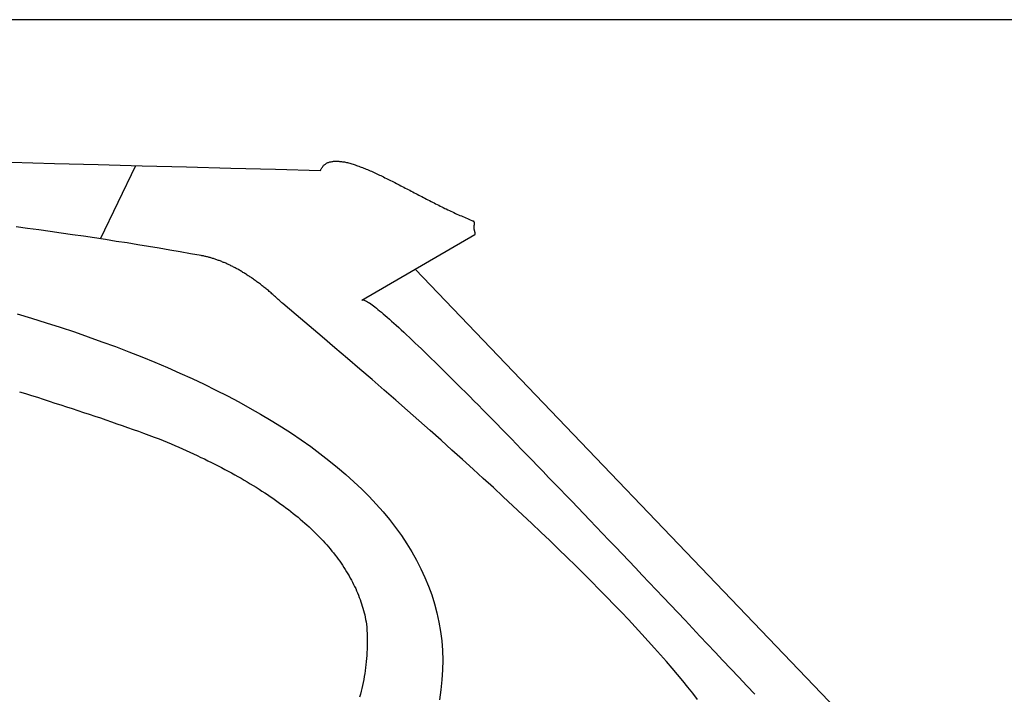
# Model space of a CAD drawing. Extents: x 1073 to 6773, y 6341 to 11366.
# Tile 57 of 58: x 5061 to 5666, y 10951 to 11366. Entities that reach past the tile are written whole.
import ezdxf

# ---------------------------------------------------------------- set-up
doc = ezdxf.new("R2010")
doc.units = 0
doc.layers.get('0').update_dxf_attribs({"linetype": 'CONTINUOUS'})
doc.layers.add('CAR', color=10, linetype='CONTINUOUS')

msp = doc.modelspace()

# ---------------------------------------------------------------- linework, layer by layer
msp.add_line((5822.78, 11365.9), (2672.77, 11365.9))
at = {"layer": 'CAR'}
for p, q in [((5110.43, 11231.15), (5132.03, 11276.23)), ((5340.4, 11233.55), (5271.02, 11193.17)), ((5303.94, 11212.33), (5573.25, 10931.05))]:
    msp.add_line(p, q, dxfattribs=at)
for points in [[(5055.4, 11278.2, 0), (5082.12, 11277.5, 0), (5109, 11276.8, 0), (5136.02, 11276.1, 0), (5163.2, 11275.4, 0), (5190.53, 11274.7, 0), (5218.02, 11274, 0), (5245.65, 11273.2, 0)], [(5245.65, 11273.2, 0), (5245.85, 11273.7, 0), (5246.06, 11274.1, 0), (5246.29, 11274.5, 0), (5246.53, 11274.9, 0), (5246.79, 11275.3, 0), (5247.05, 11275.6, 0), (5247.34, 11276, 0), (5247.64, 11276.3, 0), (5247.95, 11276.6, 0), (5248.27, 11276.8, 0), (5248.61, 11277.1, 0), (5248.96, 11277.3, 0), (5249.32, 11277.6, 0), (5249.7, 11277.8, 0), (5250.09, 11278, 0), (5250.49, 11278.1, 0), (5250.91, 11278.3, 0), (5251.34, 11278.4, 0), (5251.78, 11278.5, 0), (5252.23, 11278.6, 0), (5252.69, 11278.7, 0), (5253.17, 11278.8, 0), (5253.66, 11278.9, 0), (5254.15, 11278.9, 0), (5254.66, 11278.9, 0), (5255.19, 11278.9, 0), (5255.72, 11278.9, 0), (5256.26, 11278.9, 0), (5256.82, 11278.9, 0), (5257.38, 11278.8, 0), (5257.96, 11278.8, 0), (5258.54, 11278.7, 0), (5259.14, 11278.6, 0), (5259.74, 11278.5, 0), (5260.36, 11278.4, 0), (5260.98, 11278.3, 0), (5261.62, 11278.1, 0), (5262.26, 11278, 0), (5262.92, 11277.8, 0), (5263.58, 11277.6, 0), (5264.25, 11277.4, 0), (5264.93, 11277.2, 0), (5265.62, 11277, 0), (5266.32, 11276.8, 0), (5267.02, 11276.6, 0), (5267.74, 11276.3, 0), (5268.46, 11276.1, 0), (5269.19, 11275.8, 0), (5269.93, 11275.5, 0), (5270.68, 11275.2, 0), (5271.43, 11275, 0), (5272.19, 11274.7, 0), (5272.96, 11274.3, 0), (5273.73, 11274, 0), (5274.51, 11273.7, 0), (5275.3, 11273.4, 0), (5276.1, 11273, 0), (5276.9, 11272.7, 0), (5277.71, 11272.3, 0), (5278.52, 11271.9, 0), (5279.34, 11271.6, 0), (5280.17, 11271.2, 0), (5281, 11270.8, 0), (5281.84, 11270.4, 0), (5282.68, 11270, 0), (5283.53, 11269.6, 0), (5284.38, 11269.2, 0), (5285.24, 11268.7, 0), (5286.11, 11268.3, 0), (5286.98, 11267.9, 0), (5287.85, 11267.5, 0), (5288.73, 11267, 0), (5289.61, 11266.6, 0), (5290.49, 11266.1, 0), (5291.38, 11265.7, 0), (5292.27, 11265.2, 0), (5293.17, 11264.8, 0), (5294.07, 11264.3, 0), (5294.98, 11263.8, 0), (5295.88, 11263.4, 0), (5296.79, 11262.9, 0), (5297.71, 11262.4, 0), (5298.62, 11261.9, 0), (5299.54, 11261.5, 0), (5300.46, 11261, 0), (5301.39, 11260.5, 0), (5302.31, 11260, 0), (5303.24, 11259.5, 0), (5304.17, 11259, 0), (5305.1, 11258.6, 0), (5306.03, 11258.1, 0), (5306.97, 11257.6, 0), (5307.91, 11257.1, 0), (5308.84, 11256.6, 0), (5309.78, 11256.1, 0), (5310.72, 11255.6, 0), (5311.66, 11255.1, 0), (5312.6, 11254.7, 0), (5313.54, 11254.2, 0), (5314.48, 11253.7, 0), (5315.42, 11253.2, 0), (5316.36, 11252.7, 0), (5317.31, 11252.3, 0), (5318.25, 11251.8, 0), (5319.19, 11251.3, 0), (5320.13, 11250.9, 0), (5321.07, 11250.4, 0), (5322, 11249.9, 0), (5322.94, 11249.5, 0), (5323.88, 11249, 0), (5324.81, 11248.6, 0), (5325.74, 11248.1, 0), (5326.68, 11247.7, 0), (5327.61, 11247.3, 0), (5328.53, 11246.8, 0), (5329.46, 11246.4, 0), (5330.38, 11246, 0), (5331.3, 11245.6, 0), (5332.22, 11245.2, 0), (5333.14, 11244.8, 0), (5334.05, 11244.4, 0), (5334.96, 11244, 0), (5335.87, 11243.6, 0), (5336.77, 11243.2, 0), (5337.67, 11242.8, 0), (5338.57, 11242.5, 0), (5339.46, 11242.1, 0)], [(5172.19, 11220.9, 0), (5165.81, 11222, 0), (5159.39, 11223.1, 0), (5152.94, 11224.2, 0), (5146.44, 11225.4, 0), (5139.91, 11226.4, 0), (5133.34, 11227.5, 0), (5126.73, 11228.6, 0), (5120.09, 11229.6, 0), (5113.4, 11230.7, 0), (5106.68, 11231.7, 0), (5099.92, 11232.7, 0), (5093.12, 11233.7, 0), (5086.28, 11234.7, 0), (5079.4, 11235.7, 0), (5072.49, 11236.7, 0), (5065.53, 11237.6, 0), (5058.54, 11238.6, 0)], [(5340.4, 11233.6, 0), (5340.43, 11233.6, 0), (5340.47, 11233.6, 0), (5340.51, 11233.7, 0), (5340.54, 11233.7, 0), (5340.57, 11233.8, 0), (5340.59, 11233.8, 0), (5340.62, 11233.9, 0), (5340.64, 11233.9, 0), (5340.66, 11233.9, 0), (5340.68, 11234, 0), (5340.69, 11234, 0), (5340.7, 11234.1, 0), (5340.71, 11234.1, 0), (5340.72, 11234.2, 0), (5340.73, 11234.2, 0), (5340.74, 11234.3, 0), (5340.74, 11234.3, 0), (5340.74, 11234.3, 0), (5340.75, 11234.4, 0), (5340.75, 11234.4, 0), (5340.74, 11234.5, 0), (5340.74, 11234.5, 0), (5340.74, 11234.6, 0), (5340.73, 11234.6, 0), (5340.73, 11234.7, 0), (5340.72, 11234.7, 0), (5340.71, 11234.8, 0), (5340.7, 11234.8, 0), (5340.69, 11234.9, 0), (5340.68, 11234.9, 0), (5340.67, 11235, 0), (5340.66, 11235, 0), (5340.64, 11235.1, 0), (5340.63, 11235.1, 0), (5340.62, 11235.2, 0), (5340.6, 11235.2, 0), (5340.59, 11235.3, 0), (5340.57, 11235.3, 0), (5340.56, 11235.4, 0), (5340.54, 11235.5, 0), (5340.53, 11235.5, 0), (5340.51, 11235.6, 0), (5340.49, 11235.6, 0), (5340.48, 11235.7, 0), (5340.46, 11235.7, 0), (5340.44, 11235.8, 0), (5340.43, 11235.8, 0), (5340.41, 11235.9, 0), (5340.4, 11235.9, 0), (5340.38, 11236, 0), (5340.36, 11236.1, 0), (5340.35, 11236.1, 0), (5340.33, 11236.2, 0), (5340.32, 11236.2, 0), (5340.3, 11236.3, 0), (5340.29, 11236.4, 0), (5340.27, 11236.4, 0), (5340.26, 11236.5, 0), (5340.24, 11236.5, 0), (5340.23, 11236.6, 0), (5340.22, 11236.7, 0), (5340.2, 11236.7, 0), (5340.19, 11236.8, 0), (5340.18, 11236.8, 0), (5340.17, 11236.9, 0), (5340.16, 11237, 0), (5340.15, 11237, 0), (5340.14, 11237.1, 0), (5340.13, 11237.1, 0), (5340.12, 11237.2, 0), (5340.11, 11237.3, 0), (5340.1, 11237.3, 0), (5340.1, 11237.4, 0), (5340.09, 11237.5, 0), (5340.08, 11237.5, 0), (5340.08, 11237.6, 0), (5340.07, 11237.6, 0), (5340.07, 11237.7, 0), (5340.06, 11237.8, 0), (5340.06, 11237.8, 0), (5340.06, 11237.9, 0), (5340.06, 11238, 0), (5340.06, 11238, 0), (5340.06, 11238.1, 0), (5340.06, 11238.2, 0), (5340.06, 11238.2, 0), (5340.06, 11238.3, 0), (5340.06, 11238.4, 0), (5340.06, 11238.4, 0), (5340.06, 11238.5, 0), (5340.06, 11238.5, 0), (5340.07, 11238.6, 0), (5340.07, 11238.7, 0), (5340.08, 11238.7, 0), (5340.08, 11238.8, 0), (5340.09, 11238.9, 0), (5340.09, 11238.9, 0), (5340.1, 11239, 0), (5340.1, 11239.1, 0), (5340.11, 11239.1, 0), (5340.12, 11239.2, 0), (5340.12, 11239.3, 0), (5340.13, 11239.3, 0), (5340.14, 11239.4, 0), (5340.14, 11239.4, 0), (5340.15, 11239.5, 0), (5340.16, 11239.6, 0), (5340.17, 11239.6, 0), (5340.18, 11239.7, 0), (5340.18, 11239.8, 0), (5340.19, 11239.8, 0), (5340.2, 11239.9, 0), (5340.21, 11239.9, 0), (5340.21, 11240, 0), (5340.22, 11240.1, 0), (5340.23, 11240.1, 0), (5340.23, 11240.2, 0), (5340.24, 11240.2, 0), (5340.25, 11240.3, 0), (5340.25, 11240.4, 0), (5340.26, 11240.4, 0), (5340.26, 11240.5, 0), (5340.26, 11240.5, 0), (5340.27, 11240.6, 0), (5340.27, 11240.7, 0), (5340.27, 11240.7, 0), (5340.27, 11240.8, 0), (5340.27, 11240.8, 0), (5340.27, 11240.9, 0), (5340.27, 11240.9, 0), (5340.27, 11241, 0), (5340.26, 11241, 0), (5340.26, 11241.1, 0), (5340.25, 11241.1, 0), (5340.24, 11241.2, 0), (5340.23, 11241.2, 0), (5340.22, 11241.3, 0), (5340.21, 11241.3, 0), (5340.2, 11241.4, 0), (5340.18, 11241.4, 0), (5340.16, 11241.5, 0), (5340.14, 11241.5, 0), (5340.12, 11241.6, 0), (5340.1, 11241.6, 0), (5340.07, 11241.6, 0), (5340.05, 11241.7, 0), (5340.02, 11241.7, 0), (5339.99, 11241.8, 0), (5339.95, 11241.8, 0), (5339.92, 11241.8, 0), (5339.88, 11241.9, 0), (5339.84, 11241.9, 0), (5339.79, 11241.9, 0), (5339.74, 11242, 0), (5339.69, 11242, 0), (5339.64, 11242, 0), (5339.58, 11242.1, 0), (5339.53, 11242.1, 0), (5339.46, 11242.1, 0)], [(5222.41, 11191.3, 0), (5221.85, 11191.9, 0), (5221.3, 11192.4, 0), (5220.74, 11192.9, 0), (5220.19, 11193.4, 0), (5219.64, 11193.9, 0), (5219.08, 11194.4, 0), (5218.53, 11194.9, 0), (5217.98, 11195.4, 0), (5217.43, 11195.9, 0), (5216.88, 11196.4, 0), (5216.33, 11196.9, 0), (5215.78, 11197.4, 0), (5215.23, 11197.9, 0), (5214.68, 11198.3, 0), (5214.14, 11198.8, 0), (5213.59, 11199.3, 0), (5213.04, 11199.7, 0), (5212.5, 11200.2, 0), (5211.95, 11200.6, 0), (5211.41, 11201, 0), (5210.86, 11201.5, 0), (5210.32, 11201.9, 0), (5209.78, 11202.3, 0), (5209.23, 11202.8, 0), (5208.69, 11203.2, 0), (5208.15, 11203.6, 0), (5207.61, 11204, 0), (5207.07, 11204.4, 0), (5206.53, 11204.8, 0), (5205.99, 11205.2, 0), (5205.45, 11205.6, 0), (5204.91, 11206, 0), (5204.38, 11206.3, 0), (5203.84, 11206.7, 0), (5203.3, 11207.1, 0), (5202.77, 11207.5, 0), (5202.23, 11207.8, 0), (5201.7, 11208.2, 0), (5201.17, 11208.5, 0), (5200.63, 11208.9, 0), (5200.1, 11209.2, 0), (5199.57, 11209.6, 0), (5199.04, 11209.9, 0), (5198.51, 11210.2, 0), (5197.98, 11210.5, 0), (5197.45, 11210.9, 0), (5196.92, 11211.2, 0), (5196.39, 11211.5, 0), (5195.86, 11211.8, 0), (5195.33, 11212.1, 0), (5194.81, 11212.4, 0), (5194.28, 11212.7, 0), (5193.75, 11213, 0), (5193.23, 11213.3, 0), (5192.7, 11213.5, 0), (5192.18, 11213.8, 0), (5191.66, 11214.1, 0), (5191.13, 11214.3, 0), (5190.61, 11214.6, 0), (5190.09, 11214.9, 0), (5189.57, 11215.1, 0), (5189.05, 11215.4, 0), (5188.53, 11215.6, 0), (5188.01, 11215.8, 0), (5187.49, 11216.1, 0), (5186.97, 11216.3, 0), (5186.45, 11216.5, 0), (5185.94, 11216.7, 0), (5185.42, 11216.9, 0), (5184.9, 11217.2, 0), (5184.39, 11217.4, 0), (5183.87, 11217.6, 0), (5183.36, 11217.8, 0), (5182.85, 11217.9, 0), (5182.33, 11218.1, 0), (5181.82, 11218.3, 0), (5181.31, 11218.5, 0), (5180.8, 11218.7, 0), (5180.29, 11218.8, 0), (5179.78, 11219, 0), (5179.27, 11219.1, 0), (5178.76, 11219.3, 0), (5178.25, 11219.4, 0), (5177.74, 11219.6, 0), (5177.23, 11219.7, 0), (5176.73, 11219.9, 0), (5176.22, 11220, 0), (5175.72, 11220.1, 0), (5175.21, 11220.2, 0), (5174.71, 11220.3, 0), (5174.2, 11220.5, 0), (5173.7, 11220.6, 0), (5173.2, 11220.7, 0), (5172.69, 11220.8, 0), (5172.19, 11220.9, 0)], [(5477.27, 10948, 0), (5474.39, 10951.7, 0), (5471.38, 10955.5, 0), (5468.26, 10959.3, 0), (5465.03, 10963.2, 0), (5461.67, 10967.2, 0), (5458.19, 10971.2, 0), (5454.6, 10975.3, 0), (5450.89, 10979.5, 0), (5447.06, 10983.8, 0), (5443.12, 10988.1, 0), (5439.05, 10992.5, 0), (5434.87, 10997, 0), (5430.57, 11001.5, 0), (5426.15, 11006.1, 0), (5421.61, 11010.8, 0), (5416.96, 11015.5, 0), (5412.19, 11020.4, 0), (5407.29, 11025.3, 0), (5402.29, 11030.2, 0), (5397.16, 11035.3, 0), (5391.91, 11040.4, 0), (5386.55, 11045.6, 0), (5381.07, 11050.8, 0), (5375.47, 11056.2, 0), (5369.75, 11061.5, 0), (5363.92, 11067, 0), (5357.96, 11072.6, 0), (5351.89, 11078.2, 0), (5345.7, 11083.8, 0), (5339.39, 11089.6, 0), (5332.97, 11095.4, 0), (5326.42, 11101.3, 0), (5319.76, 11107.3, 0), (5312.98, 11113.3, 0), (5306.08, 11119.4, 0), (5299.07, 11125.6, 0), (5291.93, 11131.9, 0), (5284.68, 11138.2, 0), (5277.31, 11144.6, 0), (5269.82, 11151.1, 0), (5262.21, 11157.6, 0), (5254.49, 11164.2, 0), (5246.65, 11170.9, 0), (5238.68, 11177.6, 0), (5230.61, 11184.5, 0), (5222.41, 11191.3, 0)], [(5271.02, 11193.2, 0), (5271.13, 11193.4, 0), (5271.3, 11193.5, 0), (5271.51, 11193.6, 0), (5271.78, 11193.6, 0), (5272.1, 11193.6, 0), (5272.47, 11193.5, 0), (5272.89, 11193.3, 0), (5273.36, 11193.1, 0), (5273.88, 11192.8, 0), (5274.46, 11192.5, 0), (5275.09, 11192.1, 0), (5275.77, 11191.7, 0), (5276.5, 11191.2, 0), (5277.29, 11190.6, 0), (5278.12, 11190, 0), (5279.01, 11189.3, 0), (5279.95, 11188.6, 0), (5280.94, 11187.8, 0), (5281.98, 11186.9, 0), (5283.07, 11186, 0), (5284.22, 11185.1, 0), (5285.42, 11184, 0), (5286.67, 11182.9, 0), (5287.97, 11181.8, 0), (5289.32, 11180.6, 0), (5290.72, 11179.3, 0), (5292.18, 11178, 0), (5293.69, 11176.6, 0), (5295.25, 11175.2, 0), (5296.86, 11173.7, 0), (5298.52, 11172.1, 0), (5300.24, 11170.5, 0), (5302, 11168.9, 0), (5303.82, 11167.1, 0), (5305.69, 11165.3, 0), (5307.61, 11163.5, 0), (5309.59, 11161.6, 0), (5311.61, 11159.6, 0), (5313.69, 11157.6, 0), (5315.82, 11155.5, 0), (5318, 11153.4, 0), (5320.23, 11151.2, 0), (5322.52, 11148.9, 0), (5324.85, 11146.6, 0), (5327.24, 11144.2, 0), (5329.68, 11141.8, 0), (5332.17, 11139.3, 0), (5334.71, 11136.8, 0), (5337.31, 11134.2, 0), (5339.95, 11131.5, 0), (5342.65, 11128.8, 0), (5345.4, 11126, 0), (5348.2, 11123.2, 0), (5351.05, 11120.3, 0), (5353.96, 11117.3, 0), (5356.92, 11114.3, 0), (5359.92, 11111.2, 0), (5362.98, 11108.1, 0), (5366.09, 11104.9, 0), (5369.26, 11101.6, 0), (5372.47, 11098.3, 0), (5375.74, 11095, 0), (5379.06, 11091.5, 0), (5382.43, 11088, 0), (5385.85, 11084.5, 0), (5389.33, 11080.9, 0), (5392.85, 11077.2, 0), (5396.43, 11073.5, 0), (5400.06, 11069.8, 0), (5403.74, 11065.9, 0), (5407.47, 11062, 0), (5411.25, 11058.1, 0), (5415.09, 11054.1, 0), (5418.98, 11050, 0), (5422.92, 11045.9, 0), (5426.91, 11041.7, 0), (5430.95, 11037.4, 0), (5435.05, 11033.1, 0), (5439.19, 11028.8, 0), (5443.39, 11024.4, 0), (5447.64, 11019.9, 0), (5451.94, 11015.4, 0), (5456.3, 11010.8, 0), (5460.7, 11006.1, 0), (5465.16, 11001.4, 0), (5469.67, 10996.6, 0), (5474.23, 10991.8, 0), (5478.84, 10986.9, 0), (5483.5, 10982, 0), (5488.22, 10977, 0), (5492.98, 10971.9, 0), (5497.8, 10966.8, 0), (5502.67, 10961.6, 0), (5507.6, 10956.4, 0), (5512.57, 10951.1, 0)], [(5059.1, 11185.1, 0), (5068.08, 11182.4, 0), (5076.95, 11179.6, 0), (5085.7, 11176.8, 0), (5094.35, 11173.9, 0), (5102.88, 11170.9, 0), (5111.29, 11167.9, 0), (5119.58, 11164.9, 0), (5127.75, 11161.7, 0), (5135.8, 11158.5, 0), (5143.72, 11155.3, 0), (5151.5, 11152, 0), (5159.16, 11148.6, 0), (5166.68, 11145.2, 0), (5174.06, 11141.7, 0), (5181.3, 11138.2, 0), (5188.4, 11134.6, 0), (5195.35, 11130.9, 0), (5202.15, 11127.1, 0), (5208.79, 11123.3, 0), (5215.29, 11119.5, 0), (5221.62, 11115.6, 0), (5227.79, 11111.6, 0), (5233.8, 11107.5, 0), (5239.64, 11103.4, 0), (5245.3, 11099.2, 0), (5250.8, 11094.9, 0), (5256.11, 11090.6, 0), (5261.24, 11086.2, 0), (5266.19, 11081.8, 0), (5270.95, 11077.2, 0), (5275.52, 11072.7, 0), (5279.89, 11068, 0), (5284.06, 11063.3, 0), (5288.03, 11058.5, 0), (5291.79, 11053.6, 0), (5295.34, 11048.7, 0), (5298.68, 11043.7, 0), (5301.8, 11038.6, 0), (5304.7, 11033.5, 0), (5307.37, 11028.2, 0), (5309.81, 11023, 0), (5312.02, 11017.6, 0), (5313.99, 11012.2, 0), (5315.71, 11006.7, 0), (5317.19, 11001.1, 0), (5318.42, 10995.4, 0), (5319.4, 10989.7, 0), (5320.11, 10983.9, 0), (5320.56, 10978.1, 0), (5320.74, 10972.1, 0), (5320.65, 10966.1, 0), (5320.28, 10960, 0), (5319.63, 10953.9, 0), (5318.69, 10947.6, 0)], [(5060.65, 11137.1, 0), (5064.32, 11136, 0), (5067.97, 11134.8, 0), (5071.6, 11133.7, 0), (5075.21, 11132.5, 0), (5078.8, 11131.4, 0), (5082.38, 11130.2, 0), (5085.94, 11129.1, 0), (5089.48, 11127.9, 0), (5093, 11126.8, 0), (5096.5, 11125.6, 0), (5099.98, 11124.4, 0), (5103.44, 11123.3, 0), (5106.88, 11122.1, 0), (5110.31, 11121, 0), (5113.71, 11119.8, 0), (5117.09, 11118.6, 0), (5120.45, 11117.5, 0), (5123.78, 11116.3, 0), (5127.1, 11115.1, 0), (5130.39, 11114, 0), (5133.67, 11112.8, 0), (5136.92, 11111.7, 0), (5140.14, 11110.5, 0), (5143.35, 11109.3, 0), (5146.53, 11108.2, 0)], [(5146.53, 11108.2, 0), (5148.97, 11107.2, 0), (5151.39, 11106.2, 0), (5153.78, 11105.1, 0), (5156.15, 11104.1, 0), (5158.5, 11103.1, 0), (5160.83, 11102.1, 0), (5163.13, 11101, 0), (5165.41, 11100, 0), (5167.66, 11098.9, 0), (5169.89, 11097.9, 0), (5172.1, 11096.8, 0), (5174.28, 11095.8, 0), (5176.44, 11094.7, 0), (5178.58, 11093.7, 0), (5180.7, 11092.6, 0), (5182.79, 11091.5, 0), (5184.85, 11090.5, 0), (5186.9, 11089.4, 0), (5188.92, 11088.3, 0), (5190.91, 11087.2, 0), (5192.89, 11086.1, 0), (5194.84, 11085, 0), (5196.76, 11083.9, 0), (5198.66, 11082.8, 0), (5200.54, 11081.7, 0), (5202.4, 11080.6, 0), (5204.23, 11079.5, 0), (5206.04, 11078.4, 0), (5207.83, 11077.3, 0), (5209.59, 11076.1, 0), (5211.33, 11075, 0), (5213.04, 11073.9, 0), (5214.74, 11072.7, 0), (5216.4, 11071.6, 0), (5218.05, 11070.4, 0), (5219.67, 11069.3, 0), (5221.27, 11068.1, 0), (5222.84, 11067, 0), (5224.4, 11065.8, 0), (5225.92, 11064.7, 0), (5227.43, 11063.5, 0), (5228.91, 11062.3, 0), (5230.37, 11061.1, 0), (5231.8, 11060, 0), (5233.21, 11058.8, 0), (5234.6, 11057.6, 0), (5235.96, 11056.4, 0), (5237.3, 11055.2, 0), (5238.62, 11054, 0), (5239.91, 11052.8, 0), (5241.19, 11051.6, 0), (5242.43, 11050.3, 0), (5243.66, 11049.1, 0), (5244.86, 11047.9, 0), (5246.03, 11046.7, 0), (5247.18, 11045.5, 0), (5248.31, 11044.2, 0), (5249.42, 11043, 0), (5250.5, 11041.7, 0), (5251.56, 11040.5, 0), (5252.6, 11039.2, 0), (5253.61, 11038, 0), (5254.6, 11036.7, 0), (5255.57, 11035.5, 0), (5256.51, 11034.2, 0), (5257.43, 11032.9, 0), (5258.32, 11031.7, 0), (5259.19, 11030.4, 0), (5260.04, 11029.1, 0), (5260.87, 11027.8, 0), (5261.67, 11026.5, 0), (5262.45, 11025.2, 0), (5263.2, 11023.9, 0), (5263.93, 11022.6, 0), (5264.64, 11021.3, 0), (5265.33, 11020, 0), (5265.99, 11018.7, 0), (5266.62, 11017.4, 0), (5267.24, 11016.1, 0), (5267.83, 11014.7, 0), (5268.4, 11013.4, 0), (5268.94, 11012.1, 0), (5269.46, 11010.7, 0), (5269.96, 11009.4, 0), (5270.43, 11008, 0), (5270.88, 11006.7, 0), (5271.31, 11005.3, 0), (5271.71, 11004, 0), (5272.09, 11002.6, 0), (5272.45, 11001.2, 0), (5272.78, 10999.9, 0), (5273.09, 10998.5, 0), (5273.38, 10997.1, 0), (5273.64, 10995.7, 0), (5273.88, 10994.3, 0)], [(5273.88, 10994.3, 0), (5274.02, 10992.4, 0), (5274.13, 10990.4, 0), (5274.21, 10988.4, 0), (5274.27, 10986.5, 0), (5274.3, 10984.5, 0), (5274.3, 10982.6, 0), (5274.28, 10980.7, 0), (5274.22, 10978.8, 0), (5274.14, 10976.9, 0), (5274.03, 10975, 0), (5273.9, 10973.1, 0), (5273.74, 10971.2, 0), (5273.55, 10969.3, 0), (5273.33, 10967.5, 0), (5273.09, 10965.6, 0), (5272.81, 10963.8, 0), (5272.51, 10962, 0), (5272.19, 10960.1, 0), (5271.83, 10958.3, 0), (5271.45, 10956.5, 0), (5271.04, 10954.7, 0), (5270.61, 10953, 0), (5270.14, 10951.2, 0), (5269.65, 10949.4, 0)]]:
    msp.add_polyline3d(points, dxfattribs=at)

doc.saveas('drawing.dxf')
